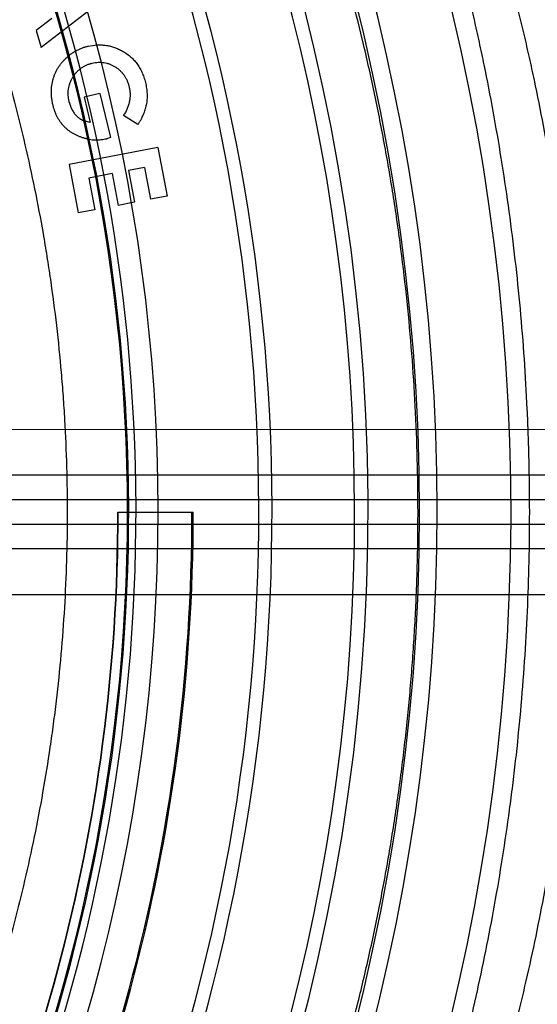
# Model space of a CAD drawing. Header units: millimetres. Extents: x 0 to 297, y 0 to 210.
# Tile 102 of 256: x 141.886 to 142.075, y 93.396 to 93.757. Entities that reach past the tile are written whole.
import ezdxf

# ---------------------------------------------------------------- set-up
doc = ezdxf.new("R2010")
doc.units = ezdxf.units.MM
doc.header["$LTSCALE"] = 16.335
doc.layers.get('0').update_dxf_attribs({"linetype": 'CONTINUOUS'})
doc.layers.add('01_GLOBAL', color=7, linetype='CONTINUOUS')
doc.layers.add('INTFCLR_144815', color=7, linetype='CONTINUOUS')

msp = doc.modelspace()

# ---------------------------------------------------------------- linework, layer by layer
at = {"color": 7, "linetype": 'Continuous'}
msp.add_circle((142.5788, 92.20834), 3.42, dxfattribs=at)
at = {"color": 9, "linetype": 'Continuous'}
msp.add_arc((142.5788, 92.20834), 3.37617, 92.96745, 177.03255, dxfattribs=at)
at = {"layer": '01_GLOBAL', "color": 7, "linetype": 'Continuous'}
msp.add_circle((142.5788, 92.20834), 3.465, dxfattribs=at)
at = {"layer": 'INTFCLR_144815', "color": 6, "linetype": 'Continuous'}
for p, q in [((141.92135, 93.76828), (141.89338, 93.74662)), ((141.89728, 93.75731), (141.89151, 93.75288)), ((141.89151, 93.75288), (141.89338, 93.74662)), ((141.91059, 93.74709), (141.91371, 93.74757)), ((141.9148, 93.72986), (141.90904, 93.72848)), ((141.90904, 93.72848), (141.91128, 93.71914)), ((141.9148, 93.72986), (141.9187, 93.71365)), ((141.91128, 93.71914), (141.90903, 93.71982)), ((141.92878, 93.71846), (141.92347, 93.72174)), ((141.9187, 93.71365), (141.91734, 93.71327)), ((141.9361, 93.70999), (141.90356, 93.70384)), ((141.9361, 93.70999), (141.93946, 93.69223)), ((141.90356, 93.70384), (141.90692, 93.68608)), ((141.9312, 93.7027), (141.92532, 93.70159)), ((141.9312, 93.7027), (141.9334, 93.69109)), ((141.91937, 93.70047), (141.91081, 93.69884)), ((141.91081, 93.69884), (141.913, 93.68723)), ((141.91937, 93.70047), (141.92156, 93.68885)), ((141.92532, 93.70159), (141.92752, 93.68997)), ((141.93946, 93.69223), (141.9334, 93.69109)), ((141.92752, 93.68997), (141.92156, 93.68885)), ((141.913, 93.68723), (141.90692, 93.68608)), ((141.92142, 93.57659), (141.94902, 93.57659))]:
    msp.add_line(p, q, dxfattribs=at)
at = {"layer": 'INTFCLR_144815', "color": 9, "linetype": 'Continuous'}
for p, q in [((142.46155, 93.60677), (141.86244, 93.60673)), ((142.37327, 93.59009), (141.857, 93.59009)), ((142.37569, 93.58109), (141.85942, 93.58109)), ((141.85942, 93.57209), (142.37569, 93.57209)), ((142.37327, 93.56309), (141.857, 93.56309)), ((141.87126, 93.54645), (142.46155, 93.54642))]:
    msp.add_line(p, q, dxfattribs=at)
at = {"layer": 'INTFCLR_144815', "color": 6, "linetype": 'Continuous'}
for radius, start, end in [(0.79171, 313.99379, 154.5151), (0.76471, 312.95436, 154.51444), (0.73942, 282.24404, 71.28636), (0.7043, 339.58782, 23.41218), (0.64787, 330, 360), (0.648, 330, 360), (0.675, 330, 360), (0.67547, 330, 360)]:
    msp.add_arc((141.27355, 93.57659), radius, start, end, dxfattribs=at)
at = {"layer": 'INTFCLR_144815', "color": 9, "linetype": 'Continuous'}
for centre, radius, start, end in [((141.27355, 93.57659), 0.7345, 292.49975, 54.09646), ((141.27356, 93.57659), 0.6626, 292.49975, 54.09646), ((141.27357, 93.5766), 0.65139, 311.25051, 48.74949), ((141.27355, 93.57659), 0.75828, 323.92615, 36.07385), ((141.27355, 93.57659), 0.69946, 339.72448, 23.27552), ((141.27355, 93.57659), 0.65185, 339.8359, 23.1641), ((141.27355, 93.57659), 0.65452, 339.83249, 23.16751)]:
    msp.add_arc(centre, radius, start, end, dxfattribs=at)
for points, knots in [([(142.07211, 93.57659), (142.07211, 93.58294), (142.07199, 93.59239), (142.07163, 93.60495), (142.07088, 93.6234), (142.069, 93.65067), (142.06492, 93.68634), (142.06032, 93.71539), (142.0565, 93.73532), (142.05417, 93.74652), (142.05062, 93.76275), (142.04486, 93.78621), (142.03625, 93.81614), (142.02849, 93.83981), (142.02283, 93.85566), (142.0196, 93.86435), (142.01494, 93.87658), (142.00801, 93.89377), (141.99872, 93.91501), (141.99183, 93.92974), (141.98744, 93.93879), (141.98479, 93.94419), (141.98058, 93.95259), (141.97522, 93.963), (141.96983, 93.97321), (141.96674, 93.97902), (141.96549, 93.98143)], [0, 0, 0, 0, 0.045004, 0.067009, 0.089053, 0.175924, 0.26069, 0.343564, 0.384341, 0.40457, 0.424625, 0.502192, 0.575722, 0.64537, 0.678746, 0.695067, 0.711074, 0.771557, 0.826396, 0.875461, 0.886791, 0.897718, 0.918167, 0.953356, 0.98076, 1, 1, 1, 1]), ([(141.98134, 93.18045), (141.98263, 93.18282), (141.98581, 93.18854), (141.99012, 93.19632), (141.99368, 93.2029), (141.99604, 93.20727), (142.00004, 93.21483), (142.0065, 93.22732), (142.01545, 93.24562), (142.02317, 93.26252), (142.02868, 93.2753), (142.03193, 93.2831), (142.03698, 93.29552), (142.04447, 93.31508), (142.05388, 93.34256), (142.06037, 93.36423), (142.06449, 93.37931), (142.06721, 93.38976), (142.0718, 93.40848), (142.07759, 93.436), (142.08177, 93.46129), (142.0841, 93.47857), (142.08557, 93.49036), (142.08776, 93.51114), (142.08987, 93.54103), (142.09057, 93.57109), (142.0903, 93.59222), (142.08993, 93.60435), (142.08916, 93.62241), (142.08724, 93.6491), (142.08307, 93.68402), (142.07836, 93.71245), (142.07445, 93.73195), (142.07207, 93.74291), (142.06843, 93.7588), (142.06255, 93.78176), (142.05373, 93.81105), (142.0458, 93.83421), (142.04001, 93.84971), (142.03671, 93.85821), (142.03194, 93.87019), (142.02485, 93.887), (142.01535, 93.90779), (142.0083, 93.92218), (142.00381, 93.93103), (142.00109, 93.93632), (141.99679, 93.94454), (141.99129, 93.95471), (141.9858, 93.9647), (141.9826, 93.97036), (141.98134, 93.97273)], [0, 0, 0, 0, 0.009707, 0.023619, 0.032101, 0.036716, 0.041545, 0.062933, 0.087476, 0.115052, 0.12997, 0.137695, 0.145555, 0.178339, 0.213254, 0.250348, 0.259964, 0.269664, 0.289299, 0.32953, 0.371122, 0.381748, 0.392466, 0.413978, 0.457141, 0.500572, 0.522421, 0.533385, 0.544368, 0.587657, 0.629911, 0.671244, 0.69159, 0.701686, 0.711698, 0.750437, 0.787192, 0.822036, 0.838746, 0.84692, 0.854938, 0.885253, 0.912764, 0.937398, 0.943088, 0.948578, 0.958854, 0.976544, 0.990324, 1, 1, 1, 1]), ([(141.7644, 93.96166), (141.76631, 93.95915), (141.76891, 93.95575), (141.77221, 93.95139), (141.77514, 93.9475), (141.7808, 93.93989), (141.78949, 93.92785), (141.80054, 93.91168), (141.8101, 93.89672), (141.81694, 93.88539), (141.82097, 93.87848), (141.82724, 93.86753), (141.83656, 93.85024), (141.84842, 93.82582), (141.85676, 93.80646), (141.86211, 93.79295), (141.86569, 93.78357), (141.87178, 93.7667), (141.8797, 93.7418), (141.8878, 93.71075), (141.8927, 93.68668), (141.89546, 93.67021), (141.89717, 93.65896), (141.89903, 93.64478), (141.90047, 93.63049), (141.90138, 93.619), (141.90249, 93.60177), (141.90322, 93.57595), (141.90218, 93.54159), (141.89991, 93.51596), (141.89779, 93.49896), (141.89623, 93.48775), (141.89313, 93.46858), (141.88768, 93.44192), (141.87959, 93.41104), (141.87169, 93.38624), (141.86604, 93.37058), (141.86336, 93.3635), (141.86157, 93.35887), (141.85669, 93.34655), (141.84836, 93.32724), (141.83653, 93.30288), (141.82627, 93.28386), (141.81898, 93.27125), (141.81488, 93.26439), (141.80904, 93.25481), (141.80054, 93.24151), (141.78948, 93.22532), (141.78079, 93.21328), (141.77512, 93.20566), (141.7722, 93.20178), (141.7689, 93.19743), (141.76631, 93.19403), (141.7644, 93.19153)], [0, 0, 0, 0, 0.011352, 0.015395, 0.019672, 0.028849, 0.049521, 0.073055, 0.099275, 0.113366, 0.120642, 0.128035, 0.158748, 0.191267, 0.225629, 0.234521, 0.243531, 0.261759, 0.299018, 0.337431, 0.377141, 0.387295, 0.397509, 0.418045, 0.43874, 0.449138, 0.459517, 0.500839, 0.541973, 0.583056, 0.593336, 0.603573, 0.623773, 0.663169, 0.701378, 0.738529, 0.756737, 0.76125, 0.765734, 0.774608, 0.808897, 0.841337, 0.871969, 0.886598, 0.89373, 0.900703, 0.926951, 0.950505, 0.97119, 0.980369, 0.984642, 0.988671, 1, 1, 1, 1]), ([(141.96549, 93.17176), (141.96674, 93.17417), (141.96985, 93.18002), (141.97406, 93.18799), (141.97755, 93.19471), (141.97984, 93.19919), (141.98376, 93.2069), (141.99008, 93.21969), (141.99882, 93.2384), (142.00637, 93.25567), (142.01175, 93.26873), (142.01493, 93.2767), (142.01987, 93.2894), (142.02719, 93.30939), (142.03639, 93.33748), (142.04274, 93.35962), (142.04675, 93.37503), (142.04942, 93.3857), (142.0539, 93.40484), (142.05957, 93.43296), (142.06364, 93.4588), (142.06593, 93.47645), (142.06736, 93.48849), (142.06951, 93.50972), (142.07156, 93.5401), (142.07211, 93.56446), (142.07211, 93.57659)], [0, 0, 0, 0, 0.019302, 0.046964, 0.063838, 0.073015, 0.082627, 0.1252, 0.174082, 0.229053, 0.25881, 0.274222, 0.289911, 0.35538, 0.42517, 0.49938, 0.518629, 0.538049, 0.577372, 0.657989, 0.741383, 0.762696, 0.784198, 0.827357, 0.913977, 1, 1, 1, 1])]:
    msp.add_open_spline(points, degree=3, knots=knots, dxfattribs=at)
at = {"layer": 'INTFCLR_144815', "color": 6, "linetype": 'Continuous'}
for points, knots in [([(142.03125, 93.57659), (142.03125, 93.58306), (142.03109, 93.59597), (142.03033, 93.6153), (142.02908, 93.63454), (142.02734, 93.6537), (142.02511, 93.67277), (142.02239, 93.69173), (142.01919, 93.71057), (142.01553, 93.72924), (142.01154, 93.74717), (142.00746, 93.76357), (142.00359, 93.77785), (142.00003, 93.79008), (141.99677, 93.80064), (141.99379, 93.80982), (141.99109, 93.81783), (141.98865, 93.82483), (141.98643, 93.83098), (141.98444, 93.83639), (141.98263, 93.84116), (141.98102, 93.84535), (141.97956, 93.84906), (141.97826, 93.85235), (141.97707, 93.85529), (141.97599, 93.85793), (141.97502, 93.86031), (141.97408, 93.86256), (141.97311, 93.86488), (141.97202, 93.86744), (141.97078, 93.87032), (141.96938, 93.87355), (141.96782, 93.8771), (141.96619, 93.88075), (141.96451, 93.88445), (141.96277, 93.88821), (141.96087, 93.8923), (141.95873, 93.89678), (141.95633, 93.90173), (141.95364, 93.90718), (141.95063, 93.91313), (141.94728, 93.91958), (141.94359, 93.92652), (141.93954, 93.93391), (141.93519, 93.94161), (141.9308, 93.94913), (141.92668, 93.95597), (141.92307, 93.96178), (141.92002, 93.96654), (141.91817, 93.96936), (141.91733, 93.9706)], [0, 0, 0, 0, 0.046657, 0.093144, 0.139612, 0.185772, 0.231957, 0.278103, 0.324019, 0.369798, 0.415405, 0.456541, 0.491727, 0.522149, 0.548466, 0.571516, 0.591746, 0.609448, 0.62506, 0.638882, 0.651084, 0.661826, 0.671345, 0.679806, 0.687396, 0.694217, 0.700386, 0.705942, 0.711826, 0.718485, 0.726037, 0.734461, 0.743874, 0.754052, 0.763326, 0.773165, 0.783951, 0.795849, 0.809016, 0.82365, 0.839657, 0.857155, 0.876063, 0.896383, 0.917981, 0.939914, 0.959188, 0.975628, 0.98923, 1, 1, 1, 1]), ([(141.91059, 93.74709), (141.91021, 93.74699), (141.90944, 93.7468), (141.90833, 93.74641), (141.90725, 93.74596), (141.90621, 93.74545), (141.90521, 93.74486), (141.90425, 93.74422), (141.9036, 93.74372), (141.90327, 93.74345), (141.90324, 93.74342)], [0, 0, 0, 0, 0.143711, 0.285171, 0.425721, 0.565936, 0.705, 0.844936, 0.986316, 1, 1, 1, 1]), ([(141.91371, 93.74757), (141.91372, 93.74757), (141.91425, 93.7476), (141.91529, 93.74762), (141.91683, 93.7475), (141.91835, 93.74723), (141.91984, 93.74681), (141.92132, 93.74626), (141.92227, 93.74578), (141.92274, 93.74554)], [0, 0, 0, 0, 0.004051, 0.169237, 0.332777, 0.496179, 0.660966, 0.828371, 1, 1, 1, 1]), ([(141.92274, 93.74554), (141.92302, 93.74538), (141.92358, 93.74507), (141.92438, 93.74456), (141.92514, 93.74402), (141.92586, 93.74344), (141.92654, 93.74283), (141.92718, 93.74218), (141.92779, 93.7415), (141.92835, 93.74078), (141.92889, 93.74003), (141.92938, 93.73924), (141.92983, 93.73843), (141.93025, 93.73757), (141.93062, 93.73669), (141.93095, 93.73576), (141.93126, 93.73481), (141.93142, 93.73415), (141.93151, 93.73382)], [0, 0, 0, 0, 0.063568, 0.126004, 0.1881, 0.249148, 0.309888, 0.370235, 0.43068, 0.490832, 0.551694, 0.612675, 0.674822, 0.737315, 0.801127, 0.866031, 0.932322, 1, 1, 1, 1]), ([(141.8977, 93.72552), (141.89761, 93.72594), (141.89742, 93.72676), (141.89724, 93.72799), (141.89713, 93.7292), (141.89708, 93.7304), (141.89714, 93.73158), (141.89725, 93.73274), (141.89744, 93.73388), (141.89772, 93.735), (141.89806, 93.7361), (141.89847, 93.73716), (141.89896, 93.73818), (141.89951, 93.73917), (141.90014, 93.74011), (141.90083, 93.74102), (141.90161, 93.74189), (141.90241, 93.7427), (141.90297, 93.74319), (141.90324, 93.74342)], [0, 0, 0, 0, 0.064477, 0.127231, 0.188496, 0.248884, 0.308273, 0.366884, 0.425363, 0.48367, 0.541578, 0.59912, 0.656278, 0.713197, 0.770148, 0.827874, 0.886395, 0.945999, 1, 1, 1, 1]), ([(141.90514, 93.73609), (141.90527, 93.73628), (141.90562, 93.73679), (141.90623, 93.73756), (141.90702, 93.73836), (141.90788, 93.73906), (141.90881, 93.73967), (141.90981, 93.74019), (141.91088, 93.74061), (141.91163, 93.74081), (141.91201, 93.74092)], [0, 0, 0, 0, 0.082047, 0.214462, 0.343366, 0.471793, 0.600671, 0.730088, 0.862758, 1, 1, 1, 1]), ([(141.91201, 93.74092), (141.91238, 93.74099), (141.91311, 93.74115), (141.91422, 93.74125), (141.91497, 93.74126), (141.91535, 93.74123), (141.91537, 93.74123)], [0, 0, 0, 0, 0.336911, 0.661525, 0.982636, 1, 1, 1, 1]), ([(141.91537, 93.74123), (141.91571, 93.74121), (141.9164, 93.74114), (141.91743, 93.74092), (141.91846, 93.74057), (141.91947, 93.74012), (141.92046, 93.73957), (141.92139, 93.73892), (141.92225, 93.7382), (141.92301, 93.7374), (141.9237, 93.73654), (141.92429, 93.73559), (141.92479, 93.73458), (141.92522, 93.7335), (141.92542, 93.73274), (141.92552, 93.73235)], [0, 0, 0, 0, 0.069842, 0.144097, 0.218646, 0.295431, 0.373867, 0.452597, 0.530012, 0.606187, 0.682205, 0.759034, 0.836969, 0.916886, 1, 1, 1, 1]), ([(141.90363, 93.72669), (141.90354, 93.72709), (141.90336, 93.72788), (141.90325, 93.72908), (141.90323, 93.73024), (141.90333, 93.73139), (141.90356, 93.7325), (141.90388, 93.73359), (141.90433, 93.73466), (141.90477, 93.73549), (141.90506, 93.73595), (141.90514, 93.73609)], [0, 0, 0, 0, 0.125816, 0.247788, 0.366422, 0.482772, 0.598158, 0.714198, 0.831566, 0.952037, 1, 1, 1, 1]), ([(141.92552, 93.73235), (141.92561, 93.73189), (141.9258, 93.731), (141.9259, 93.72964), (141.92587, 93.7283), (141.92568, 93.72696), (141.92535, 93.72563), (141.92487, 93.72431), (141.92425, 93.723), (141.92373, 93.72217), (141.92347, 93.72174)], [0, 0, 0, 0, 0.124612, 0.246295, 0.366435, 0.487114, 0.609602, 0.735351, 0.865087, 1, 1, 1, 1]), ([(141.93151, 93.73382), (141.93159, 93.73347), (141.93174, 93.73278), (141.93192, 93.73174), (141.93204, 93.7307), (141.9321, 93.72966), (141.93213, 93.72864), (141.93208, 93.72761), (141.932, 93.72659), (141.93189, 93.72592), (141.93184, 93.72558)], [0, 0, 0, 0, 0.129189, 0.256378, 0.382668, 0.506779, 0.630652, 0.753792, 0.877281, 1, 1, 1, 1]), ([(141.9105, 93.71313), (141.91029, 93.71317), (141.90972, 93.71328), (141.9088, 93.71353), (141.90775, 93.71388), (141.90674, 93.71428), (141.90577, 93.71473), (141.90485, 93.71525), (141.90398, 93.71581), (141.90316, 93.71643), (141.90238, 93.7171), (141.90165, 93.71782), (141.90096, 93.7186), (141.90034, 93.71943), (141.89976, 93.72032), (141.89924, 93.72126), (141.89877, 93.72225), (141.89836, 93.72329), (141.89799, 93.72438), (141.8978, 93.72514), (141.8977, 93.72552)], [0, 0, 0, 0, 0.033638, 0.09243, 0.151113, 0.208437, 0.264619, 0.320371, 0.374976, 0.429166, 0.483695, 0.53783, 0.592325, 0.647503, 0.703083, 0.759624, 0.817383, 0.876607, 0.937186, 1, 1, 1, 1]), ([(141.90363, 93.72669), (141.90369, 93.72643), (141.90382, 93.72592), (141.90407, 93.72519), (141.90434, 93.72449), (141.90466, 93.72385), (141.905, 93.72323), (141.90538, 93.72266), (141.90579, 93.72213), (141.90624, 93.72164), (141.90673, 93.7212), (141.90726, 93.72078), (141.90783, 93.72042), (141.90842, 93.72009), (141.90883, 93.7199), (141.90903, 93.71982)], [0, 0, 0, 0, 0.088102, 0.173258, 0.254601, 0.33435, 0.410893, 0.485986, 0.559672, 0.632376, 0.705081, 0.777736, 0.852023, 0.928209, 1, 1, 1, 1]), ([(141.92878, 93.71846), (141.92898, 93.71876), (141.92938, 93.71937), (141.9299, 93.72029), (141.93038, 93.72119), (141.93079, 93.72209), (141.93115, 93.72297), (141.93144, 93.72385), (141.93168, 93.72472), (141.93179, 93.7253), (141.93184, 93.72558)], [0, 0, 0, 0, 0.141127, 0.276349, 0.407529, 0.533419, 0.655043, 0.773204, 0.888319, 1, 1, 1, 1]), ([(141.9105, 93.71313), (141.91065, 93.7131), (141.91116, 93.71301), (141.91202, 93.71289), (141.91309, 93.71283), (141.91416, 93.71282), (141.91523, 93.71291), (141.91629, 93.71304), (141.91699, 93.7132), (141.91734, 93.71327)], [0, 0, 0, 0, 0.06644, 0.223797, 0.379039, 0.533011, 0.688386, 0.843695, 1, 1, 1, 1]), ([(141.91733, 93.18258), (141.91772, 93.18316), (141.91855, 93.18441), (141.91986, 93.1864), (141.92131, 93.18864), (141.92289, 93.19114), (141.92462, 93.1939), (141.92649, 93.19693), (141.92849, 93.20022), (141.93062, 93.20378), (141.93288, 93.20762), (141.93526, 93.21173), (141.93776, 93.21613), (141.94038, 93.22081), (141.94309, 93.22577), (141.94591, 93.23102), (141.94881, 93.23654), (141.95179, 93.24234), (141.95484, 93.24842), (141.95795, 93.25476), (141.9611, 93.26136), (141.96428, 93.26822), (141.96749, 93.27531), (141.9707, 93.28264), (141.97391, 93.29018), (141.9771, 93.29794), (141.98027, 93.30588), (141.9834, 93.31402), (141.98648, 93.32232), (141.98951, 93.33078), (141.99247, 93.33938), (141.99535, 93.34812), (141.99815, 93.35698), (142.00086, 93.36595), (142.00348, 93.37502), (142.00599, 93.38418), (142.0084, 93.39343), (142.0107, 93.40274), (142.01289, 93.41213), (142.01497, 93.42157), (142.01692, 93.43106), (142.01876, 93.4406), (142.02047, 93.45017), (142.02206, 93.45979), (142.02353, 93.46943), (142.02487, 93.4791), (142.02609, 93.48879), (142.02717, 93.4985), (142.02813, 93.50823), (142.02897, 93.51797), (142.02967, 93.52773), (142.03025, 93.53749), (142.0307, 93.54726), (142.03102, 93.55703), (142.03121, 93.56681), (142.03125, 93.57333), (142.03125, 93.57659)], [0, 0, 0, 0, 0.005047, 0.010778, 0.017201, 0.024322, 0.032149, 0.040689, 0.049949, 0.059932, 0.070643, 0.082084, 0.094253, 0.107146, 0.120759, 0.135081, 0.150099, 0.165797, 0.182154, 0.199149, 0.216754, 0.23494, 0.253676, 0.272929, 0.292664, 0.312846, 0.33344, 0.354409, 0.37572, 0.397339, 0.419235, 0.441376, 0.463734, 0.486283, 0.508998, 0.531858, 0.554841, 0.57793, 0.601108, 0.62436, 0.647675, 0.671039, 0.694445, 0.717882, 0.741345, 0.764826, 0.788322, 0.811828, 0.835342, 0.85886, 0.882381, 0.905904, 0.929428, 0.952952, 0.976476, 1, 1, 1, 1])]:
    msp.add_open_spline(points, degree=3, knots=knots, dxfattribs=at)

doc.saveas('drawing.dxf')
